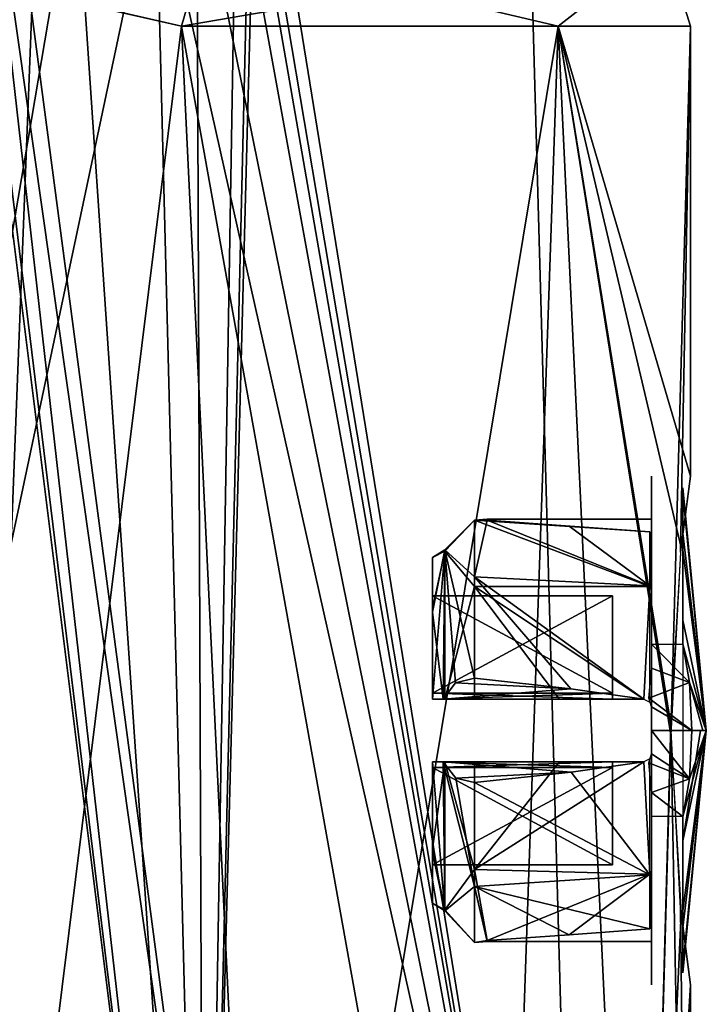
# Model space of a CAD drawing. Header units: millimetres. Extents: x -25 to 228, y -5 to 294.
# Tile 11 of 18: x 12 to 21, y 275 to 287. Entities that reach past the tile are written whole.
import ezdxf

# ---------------------------------------------------------------- set-up
doc = ezdxf.new("R2010")
doc.units = ezdxf.units.MM
doc.header["$LTSCALE"] = 2
for name, color, linetype, lineweight in [('114', 7, 'Continuous', 25), ('115', 7, 'Continuous', 25), ('116', 7, 'Continuous', 25), ('160', 7, 'Continuous', 25), ('161', 7, 'Continuous', 25), ('162', 7, 'Continuous', 25), ('194', 7, 'Continuous', 25), ('205', 7, 'Continuous', 25), ('206', 7, 'Continuous', 25), ('207', 7, 'Continuous', 25), ('208', 7, 'Continuous', 25), ('209', 7, 'Continuous', 25), ('210', 7, 'Continuous', 25), ('211', 7, 'Continuous', 25), ('212', 7, 'Continuous', 25), ('213', 7, 'Continuous', 25), ('214', 7, 'Continuous', 25), ('215', 7, 'Continuous', 25), ('216', 7, 'Continuous', 25), ('217', 7, 'Continuous', 25), ('218', 7, 'Continuous', 25), ('219', 7, 'Continuous', 25), ('220', 7, 'Continuous', 25), ('221', 7, 'Continuous', 25), ('222', 7, 'Continuous', 25), ('223', 7, 'Continuous', 25), ('224', 7, 'Continuous', 25), ('225', 7, 'Continuous', 25), ('79', 7, 'Continuous', 25), ('80', 7, 'Continuous', 25)]:
    doc.layers.add(name, color=color, linetype=linetype, lineweight=lineweight)

msp = doc.modelspace()

# ---------------------------------------------------------------- linework, layer by layer
at = {"layer": '114', "color": 7, "linetype": 'Continuous', "transparency": 33554687}
msp.add_3dface([(14.495, 287.15, -15.195), (12.591, 287.585, -16.807), (14.798, 288.211, -15.513), (14.495, 287.15, -15.195)], dxfattribs=at)
at = {"layer": '115', "color": 7, "linetype": 'Continuous', "transparency": 33554687}
for points in [[(19.305, 287.15, -8.265), (14.495, 287.15, -15.195), (20.665, 288.211, -5.711), (19.305, 287.15, -8.265)], [(14.495, 287.15, -15.195), (14.798, 288.211, -15.513), (20.665, 288.211, -5.711), (14.495, 287.15, -15.195)], [(14.495, 287.15, 15.195), (19.305, 287.15, 8.265), (14.798, 288.211, 15.513), (14.495, 287.15, 15.195)], [(14.798, 288.211, 15.513), (19.305, 287.15, 8.265), (20.665, 288.211, 5.711), (14.798, 288.211, 15.513)], [(21, 287.15), (19.305, 287.15, -8.265), (20.665, 288.211, -5.711), (21, 287.15)], [(19.305, 287.15, 8.265), (21, 287.15), (20.665, 288.211, 5.711), (19.305, 287.15, 8.265)], [(20.665, 288.211, 5.711), (21, 287.15), (20.665, 288.211, -5.711), (20.665, 288.211, 5.711)]]:
    msp.add_3dface(points, dxfattribs=at)
at = {"layer": '116', "color": 7, "linetype": 'Continuous', "transparency": 33554687}
msp.add_3dface([(12.541, 287.604, 16.844), (14.495, 287.15, 15.195), (14.798, 288.211, 15.513), (12.541, 287.604, 16.844)], dxfattribs=at)
at = {"layer": '160', "color": 7, "linetype": 'Continuous', "transparency": 33554687}
for points in [[(18.881, 290.957, 4.15), (19.608, 264.94, 5.02), (15.4, 290.957, 11.685), (18.881, 290.957, 4.15)], [(15.4, 290.957, 11.685), (19.608, 264.94, 5.02), (15.433, 289.657, 11.717), (15.4, 290.957, 11.685)], [(15.433, 289.657, -11.717), (19.608, 264.94, -5.02), (15.4, 290.957, -11.685), (15.433, 289.657, -11.717)], [(15.4, 290.957, -11.685), (19.608, 264.94, -5.02), (18.881, 290.957, -4.15), (15.4, 290.957, -11.685)], [(19.608, 264.94, -5.02), (19.608, 264.94, 5.02), (18.881, 290.957, -4.15), (19.608, 264.94, -5.02)], [(18.881, 290.957, -4.15), (19.608, 264.94, 5.02), (18.881, 290.957, 4.15), (18.881, 290.957, -4.15)], [(19.608, 264.94, 5.02), (14.783, 264.94, 13.824), (15.433, 289.657, 11.717), (19.608, 264.94, 5.02)], [(15.433, 289.657, 11.717), (14.783, 264.94, 13.824), (15.367, 289.375, 11.819), (15.433, 289.657, 11.717)], [(15.367, 289.375, -11.819), (19.608, 264.94, -5.02), (15.433, 289.657, -11.717), (15.367, 289.375, -11.819)], [(15.367, 289.375, 11.819), (14.783, 264.94, 13.824), (15.193, 289.257, 12.049), (15.367, 289.375, 11.819)], [(15.193, 289.257, -12.049), (19.608, 264.94, -5.02), (15.367, 289.375, -11.819), (15.193, 289.257, -12.049)], [(14.69, 289.257, 12.657), (14.783, 264.94, 13.824), (14.163, 289.257, 13.244), (14.69, 289.257, 12.657)], [(14.783, 264.94, -13.824), (19.608, 264.94, -5.02), (14.163, 289.257, -13.244), (14.783, 264.94, -13.824)], [(14.163, 289.257, -13.244), (19.608, 264.94, -5.02), (14.69, 289.257, -12.657), (14.163, 289.257, -13.244)], [(15.193, 289.257, 12.049), (14.783, 264.94, 13.824), (14.69, 289.257, 12.657), (15.193, 289.257, 12.049)], [(14.69, 289.257, -12.657), (19.608, 264.94, -5.02), (15.193, 289.257, -12.049), (14.69, 289.257, -12.657)]]:
    msp.add_3dface(points, dxfattribs=at)
at = {"layer": '161', "color": 7, "linetype": 'Continuous', "transparency": 33554687}
for points in [[(14.163, 289.257, 13.244), (14.783, 264.94, 13.824), (9.013, 264.94, 17.973), (14.163, 289.257, 13.244)], [(14.163, 289.257, 13.244), (9.013, 264.94, 17.973), (13.136, 289.257, 14.255), (14.163, 289.257, 13.244)], [(13.136, 289.257, 14.255), (9.013, 264.94, 17.973), (12.029, 289.257, 15.178), (13.136, 289.257, 14.255)]]:
    msp.add_3dface(points, dxfattribs=at)
at = {"layer": '162', "color": 7, "linetype": 'Continuous', "transparency": 33554687}
for points in [[(9.013, 264.94, -17.973), (14.783, 264.94, -13.824), (11.692, 289.657, -15.413), (9.013, 264.94, -17.973)], [(11.692, 289.657, -15.413), (14.783, 264.94, -13.824), (11.795, 289.375, -15.349), (11.692, 289.657, -15.413)], [(11.795, 289.375, -15.349), (14.783, 264.94, -13.824), (12.029, 289.257, -15.178), (11.795, 289.375, -15.349)], [(12.029, 289.257, -15.178), (14.783, 264.94, -13.824), (13.136, 289.257, -14.255), (12.029, 289.257, -15.178)], [(14.783, 264.94, -13.824), (14.163, 289.257, -13.244), (13.136, 289.257, -14.255), (14.783, 264.94, -13.824)]]:
    msp.add_3dface(points, dxfattribs=at)
at = {"layer": '194', "color": 7, "linetype": 'Continuous', "transparency": 33554687}
for points in [[(20.5, 280.448, 2.298), (20.5, 274.9), (20.5, 281.4), (20.5, 280.448, 2.298)], [(20.5, 281.4), (20.5, 274.9), (20.5, 275.852, -2.298), (20.5, 281.4)], [(20.5, 280.448, -2.298), (20.5, 281.4), (20.5, 275.852, -2.298), (20.5, 280.448, -2.298)], [(20.5, 275.852, 2.298), (20.5, 274.9), (20.5, 280.448, 2.298), (20.5, 275.852, 2.298)], [(20.5, 278.15, 3.25), (20.5, 275.852, 2.298), (20.5, 280.448, 2.298), (20.5, 278.15, 3.25)], [(20.5, 278.15, -3.25), (20.5, 280.448, -2.298), (20.5, 275.852, -2.298), (20.5, 278.15, -3.25)]]:
    msp.add_3dface(points, dxfattribs=at)
at = {"layer": '205', "color": 7, "linetype": 'Continuous', "transparency": 33554687}
for points in [[(20.9, 275.845, -2.147), (20.9, 277.05, -2.952), (21.2, 278.15), (20.9, 275.845, -2.147)], [(21.2, 278.15), (20.9, 277.05, -2.952), (20.984, 277.532, -2.605), (21.2, 278.15)], [(20.9, 275.128, -0.888), (20.9, 275.845, -2.147), (21.2, 278.15), (20.9, 275.128, -0.888)], [(20.9, 275.05, 0.559), (20.9, 275.128, -0.888), (21.2, 278.15), (20.9, 275.05, 0.559)], [(20.9, 275.628, 1.887), (20.9, 275.05, 0.559), (21.2, 278.15), (20.9, 275.628, 1.887)], [(20.9, 276.74, 2.817), (20.9, 275.628, 1.887), (21.2, 278.15), (20.9, 276.74, 2.817)], [(20.9, 278.15, 3.15), (20.9, 276.74, 2.817), (21.125, 278.15, 1.582), (20.9, 278.15, 3.15)], [(21.125, 278.15, 1.582), (20.9, 276.74, 2.817), (21.2, 278.15), (21.125, 278.15, 1.582)], [(21.016, 278.15, -2.471), (21.2, 278.15), (20.984, 277.532, -2.605), (21.016, 278.15, -2.471)], [(21.154, 278.15, -1.239), (21.2, 278.15), (21.016, 278.15, -2.471), (21.154, 278.15, -1.239)]]:
    msp.add_3dface(points, dxfattribs=at)
at = {"layer": '206', "color": 7, "linetype": 'Continuous', "transparency": 33554687}
for points in [[(20.9, 280.672, 1.887), (21.2, 278.15), (20.9, 281.25, 0.559), (20.9, 280.672, 1.887)], [(20.9, 281.25, 0.559), (21.2, 278.15), (20.9, 281.172, -0.888), (20.9, 281.25, 0.559)], [(20.9, 281.172, -0.888), (21.2, 278.15), (20.9, 280.455, -2.147), (20.9, 281.172, -0.888)], [(20.9, 279.56, 2.817), (21.2, 278.15), (20.9, 280.672, 1.887), (20.9, 279.56, 2.817)], [(20.9, 280.455, -2.147), (21.2, 278.15), (20.9, 279.25, -2.952), (20.9, 280.455, -2.147)], [(20.9, 278.15, 3.15), (21.2, 278.15), (20.9, 279.56, 2.817), (20.9, 278.15, 3.15)], [(20.9, 279.25, -2.952), (21.2, 278.15), (20.985, 278.761, -2.602), (20.9, 279.25, -2.952)], [(21.2, 278.15), (21.154, 278.15, -1.239), (20.985, 278.761, -2.602), (21.2, 278.15)], [(21.154, 278.15, -1.239), (21.016, 278.15, -2.471), (20.985, 278.761, -2.602), (21.154, 278.15, -1.239)], [(20.9, 278.15, 3.15), (21.125, 278.15, 1.582), (21.2, 278.15), (20.9, 278.15, 3.15)]]:
    msp.add_3dface(points, dxfattribs=at)
at = {"layer": '207', "color": 7, "linetype": 'Continuous', "transparency": 33554687}
for points in [[(20.9, 279.25, -2.952), (20.985, 278.761, -2.602), (20.5, 279.25, -2.952), (20.9, 279.25, -2.952)], [(20.5, 279.25, -2.952), (20.985, 278.761, -2.602), (20.5, 278.944, -2.699), (20.5, 279.25, -2.952)], [(20.5, 278.944, -2.699), (20.985, 278.761, -2.602), (20.467, 278.563, -2.529), (20.5, 278.944, -2.699)], [(20.985, 278.761, -2.602), (21.016, 278.15, -2.471), (20.467, 278.563, -2.529), (20.985, 278.761, -2.602)], [(20.467, 278.563, -2.529), (21.016, 278.15, -2.471), (20.5, 278.45, -2.502), (20.467, 278.563, -2.529)], [(20.5, 278.45, -2.502), (21.016, 278.15, -2.471), (20.5, 278.15, -2.471), (20.5, 278.45, -2.502)], [(21.016, 278.15, -2.471), (20.984, 277.532, -2.605), (20.5, 278.15, -2.471), (21.016, 278.15, -2.471)], [(20.5, 278.15, -2.471), (20.984, 277.532, -2.605), (20.5, 277.85, -2.502), (20.5, 278.15, -2.471)], [(20.5, 277.85, -2.502), (20.984, 277.532, -2.605), (20.467, 277.737, -2.529), (20.5, 277.85, -2.502)], [(20.467, 277.737, -2.529), (20.984, 277.532, -2.605), (20.5, 277.356, -2.699), (20.467, 277.737, -2.529)], [(20.984, 277.532, -2.605), (20.9, 277.05, -2.952), (20.5, 277.356, -2.699), (20.984, 277.532, -2.605)], [(20.5, 277.356, -2.699), (20.9, 277.05, -2.952), (20.5, 277.05, -2.952), (20.5, 277.356, -2.699)]]:
    msp.add_3dface(points, dxfattribs=at)
at = {"layer": '208', "color": 7, "linetype": 'Continuous', "transparency": 33554687}
for points in [[(17.7, 276.431, 0.808), (17.7, 277.675, 1.84), (20, 276.43, 0.808), (17.7, 276.431, 0.808)], [(20, 276.43, 0.808), (17.7, 277.675, 1.84), (20, 277.675, 1.84), (20, 276.43, 0.808)], [(17.7, 277.675, -1.84), (17.7, 276.431, -0.808), (20, 277.675, -1.84), (17.7, 277.675, -1.84)], [(20, 277.675, -1.84), (17.7, 276.431, -0.808), (20, 276.43, -0.808), (20, 277.675, -1.84)], [(17.7, 276.431, -0.808), (17.7, 276.431, 0.808), (20, 276.43, -0.808), (17.7, 276.431, -0.808)], [(20, 276.43, -0.808), (17.7, 276.431, 0.808), (20, 276.43, 0.808), (20, 276.43, -0.808)]]:
    msp.add_3dface(points, dxfattribs=at)
at = {"layer": '209', "color": 7, "linetype": 'Continuous', "transparency": 33554687}
for points in [[(17.7, 277.75, 2.177), (17.7, 277.675, 1.84), (17.7, 276.64, 1.618), (17.7, 277.75, 2.177)], [(17.7, 277.75, 2.177), (17.7, 277.75, 1.936), (17.7, 277.675, 1.84), (17.7, 277.75, 2.177)], [(17.7, 277.75, -2.177), (17.7, 276.591, -1.57), (17.7, 277.75, -1.936), (17.7, 277.75, -2.177)], [(17.7, 277.75, -1.936), (17.7, 276.591, -1.57), (17.7, 277.675, -1.84), (17.7, 277.75, -1.936)], [(17.7, 277.675, 1.84), (17.7, 276.431, 0.808), (17.7, 276.64, 1.618), (17.7, 277.675, 1.84)], [(17.7, 276.431, -0.808), (17.7, 277.675, -1.84), (17.7, 276.591, -1.57), (17.7, 276.431, -0.808)], [(17.7, 276.64, 1.618), (17.7, 276.431, 0.808), (17.7, 275.941, -0.134), (17.7, 276.64, 1.618)], [(17.7, 275.941, -0.134), (17.7, 276.431, -0.808), (17.7, 276.591, -1.57), (17.7, 275.941, -0.134)], [(17.7, 276.431, 0.808), (17.7, 276.431, -0.808), (17.7, 275.941, -0.134), (17.7, 276.431, 0.808)]]:
    msp.add_3dface(points, dxfattribs=at)
at = {"layer": '210', "color": 7, "linetype": 'Continuous', "transparency": 33554687}
for points in [[(17.7, 277.75, 1.936), (17.7, 277.75, 2.177), (20, 277.75, 1.936), (17.7, 277.75, 1.936)], [(20, 277.75, 1.936), (17.7, 277.75, 2.177), (20.4, 277.75, 2.526), (20, 277.75, 1.936)], [(20.4, 277.75, 2.526), (17.7, 277.75, 2.177), (17.859, 277.75, 2.548), (20.4, 277.75, 2.526)], [(17.7, 277.75, -2.177), (17.7, 277.75, -1.936), (20.4, 277.75, -2.526), (17.7, 277.75, -2.177)], [(17.736, 277.75, -2.366), (17.7, 277.75, -2.177), (20.4, 277.75, -2.526), (17.736, 277.75, -2.366)], [(17.7, 277.75, -1.936), (20, 277.75, -1.936), (20.4, 277.75, -2.526), (17.7, 277.75, -1.936)], [(17.837, 277.75, -2.526), (17.736, 277.75, -2.366), (20.4, 277.75, -2.526), (17.837, 277.75, -2.526)], [(19.326, 277.75, 2.603), (20.4, 277.75, 2.526), (17.859, 277.75, 2.548), (19.326, 277.75, 2.603)], [(18.236, 277.75, 2.682), (19.326, 277.75, 2.603), (17.859, 277.75, 2.548), (18.236, 277.75, 2.682)], [(20.4, 277.75, -2.526), (20, 277.75, -1.936), (20.214, 277.75, -1.896), (20.4, 277.75, -2.526)], [(20.213, 277.75, 1.896), (20, 277.75, 1.936), (20.4, 277.75, 2.526), (20.213, 277.75, 1.896)], [(20.4, 277.75, 1.778), (20.213, 277.75, 1.896), (20.4, 277.75, 2.526), (20.4, 277.75, 1.778)], [(20.4, 277.75, -1.778), (20.4, 277.75, -2.526), (20.214, 277.75, -1.896), (20.4, 277.75, -1.778)]]:
    msp.add_3dface(points, dxfattribs=at)
at = {"layer": '211', "color": 7, "linetype": 'Continuous', "transparency": 33554687}
for points in [[(17.837, 277.75, -2.526), (20.4, 277.75, -2.526), (19.472, 277.618, -2.569), (17.837, 277.75, -2.526)], [(17.837, 277.75, -2.526), (19.472, 277.618, -2.569), (18.001, 277.54, -2.601), (17.837, 277.75, -2.526)], [(19.472, 277.618, -2.569), (18.236, 277.482, -2.628), (18.001, 277.54, -2.601), (19.472, 277.618, -2.569)]]:
    msp.add_3dface(points, dxfattribs=at)
at = {"layer": '212', "color": 7, "linetype": 'Continuous', "transparency": 33554687}
for points in [[(20.4, 277.75, 2.526), (19.326, 277.75, 2.603), (18.236, 276.374, 2.049), (20.4, 277.75, 2.526)], [(19.326, 277.75, 2.603), (18.236, 277.75, 2.682), (18.236, 276.374, 2.049), (19.326, 277.75, 2.603)], [(20.479, 276.313, 1.77), (20.4, 277.75, 2.526), (18.236, 276.374, 2.049), (20.479, 276.313, 1.77)], [(19.472, 277.618, -2.569), (20.4, 277.75, -2.526), (20.479, 276.304, -1.761), (19.472, 277.618, -2.569)], [(20.479, 277.788, 2.526), (20.4, 277.75, 2.526), (20.479, 276.313, 1.77), (20.479, 277.788, 2.526)], [(18.236, 277.482, -2.628), (19.472, 277.618, -2.569), (20.479, 276.304, -1.761), (18.236, 277.482, -2.628)], [(18.236, 277.482, -2.628), (20.479, 276.304, -1.761), (18.236, 276.153, -1.835), (18.236, 277.482, -2.628)], [(18.4, 275.463, 0.268), (20.479, 276.313, 1.77), (18.236, 276.374, 2.049), (18.4, 275.463, 0.268)], [(18.236, 275.439, 0.037), (18.4, 275.463, 0.268), (18.236, 276.374, 2.049), (18.236, 275.439, 0.037)], [(20.479, 276.304, -1.761), (20.479, 275.613, -0.268), (18.236, 276.153, -1.835), (20.479, 276.304, -1.761)], [(18.4, 275.463, 0.268), (19.447, 275.538, 0.268), (20.479, 276.313, 1.77), (18.4, 275.463, 0.268)], [(20.479, 275.613, 0.268), (20.479, 276.313, 1.77), (19.447, 275.538, 0.268), (20.479, 275.613, 0.268)], [(18.4, 275.453, -0.134), (18.4, 275.45), (18.236, 276.153, -1.835), (18.4, 275.453, -0.134)], [(18.236, 276.153, -1.835), (18.4, 275.45), (18.236, 275.439, 0.037), (18.236, 276.153, -1.835)], [(18.4, 275.463, -0.268), (18.4, 275.453, -0.134), (18.236, 276.153, -1.835), (18.4, 275.463, -0.268)], [(19.447, 275.539, -0.268), (18.4, 275.463, -0.268), (18.236, 276.153, -1.835), (19.447, 275.539, -0.268)], [(20.479, 275.613, -0.268), (19.447, 275.539, -0.268), (18.236, 276.153, -1.835), (20.479, 275.613, -0.268)], [(18.4, 275.453, 0.134), (18.4, 275.463, 0.268), (18.236, 275.439, 0.037), (18.4, 275.453, 0.134)], [(18.4, 275.45), (18.4, 275.453, 0.134), (18.236, 275.439, 0.037), (18.4, 275.45)]]:
    msp.add_3dface(points, dxfattribs=at)
at = {"layer": '213', "color": 7, "linetype": 'Continuous', "transparency": 33554687}
for points in [[(17.7, 277.75, 2.177), (17.7, 276.64, 1.618), (17.859, 277.75, 2.548), (17.7, 277.75, 2.177)], [(17.859, 277.75, 2.548), (17.7, 276.64, 1.618), (17.859, 275.858, 1.181), (17.859, 277.75, 2.548)], [(17.7, 276.591, -1.57), (17.7, 277.75, -2.177), (17.859, 275.843, -1.153), (17.7, 276.591, -1.57)], [(17.7, 277.75, -2.177), (17.736, 277.75, -2.366), (17.837, 277.75, -2.526), (17.7, 277.75, -2.177)], [(17.7, 277.75, -2.177), (17.837, 277.75, -2.526), (17.859, 275.843, -1.153), (17.7, 277.75, -2.177)], [(17.837, 277.75, -2.526), (18.001, 277.54, -2.601), (18.236, 276.153, -1.835), (17.837, 277.75, -2.526)], [(17.837, 277.75, -2.526), (18.236, 276.153, -1.835), (17.859, 275.843, -1.153), (17.837, 277.75, -2.526)], [(18.236, 277.75, 2.682), (17.859, 277.75, 2.548), (18.236, 276.374, 2.049), (18.236, 277.75, 2.682)], [(18.236, 276.374, 2.049), (17.859, 277.75, 2.548), (17.859, 275.858, 1.181), (18.236, 276.374, 2.049)], [(18.001, 277.54, -2.601), (18.236, 277.482, -2.628), (18.236, 276.153, -1.835), (18.001, 277.54, -2.601)], [(17.7, 276.64, 1.618), (17.7, 275.941, -0.134), (17.859, 275.858, 1.181), (17.7, 276.64, 1.618)], [(17.7, 275.941, -0.134), (17.7, 276.591, -1.57), (17.859, 275.843, -1.153), (17.7, 275.941, -0.134)], [(18.236, 275.439, 0.037), (18.236, 276.374, 2.049), (17.859, 275.858, 1.181), (18.236, 275.439, 0.037)], [(18.236, 276.153, -1.835), (18.236, 275.439, 0.037), (17.859, 275.843, -1.153), (18.236, 276.153, -1.835)], [(17.7, 275.941, -0.134), (17.859, 275.843, -1.153), (17.859, 275.858, 1.181), (17.7, 275.941, -0.134)], [(17.859, 275.843, -1.153), (18.236, 275.439, 0.037), (17.859, 275.858, 1.181), (17.859, 275.843, -1.153)]]:
    msp.add_3dface(points, dxfattribs=at)
at = {"layer": '214', "color": 7, "linetype": 'Continuous', "transparency": 33554687}
for points in [[(17.7, 277.75, -1.936), (17.7, 277.675, -1.84), (20, 277.75, -1.936), (17.7, 277.75, -1.936)], [(20, 277.75, -1.936), (17.7, 277.675, -1.84), (20, 277.675, -1.84), (20, 277.75, -1.936)]]:
    msp.add_3dface(points, dxfattribs=at)
at = {"layer": '215', "color": 7, "linetype": 'Continuous', "transparency": 33554687}
for points in [[(17.7, 277.675, 1.84), (17.7, 277.75, 1.936), (20, 277.675, 1.84), (17.7, 277.675, 1.84)], [(17.7, 277.75, 1.936), (20, 277.75, 1.936), (20, 277.675, 1.84), (17.7, 277.75, 1.936)]]:
    msp.add_3dface(points, dxfattribs=at)
at = {"layer": '216', "color": 7, "linetype": 'Continuous', "transparency": 33554687}
for points in [[(17.7, 279.869, -0.808), (17.7, 279.869, 0.808), (17.7, 280.36, 0.122), (17.7, 279.869, -0.808)], [(17.7, 280.36, 0.122), (17.7, 279.869, 0.808), (17.7, 279.705, 1.574), (17.7, 280.36, 0.122)], [(17.7, 279.662, -1.616), (17.7, 279.869, -0.808), (17.7, 280.36, 0.122), (17.7, 279.662, -1.616)], [(17.7, 279.869, 0.808), (17.7, 278.625, 1.84), (17.7, 279.705, 1.574), (17.7, 279.869, 0.808)], [(17.7, 278.625, -1.84), (17.7, 279.869, -0.808), (17.7, 279.662, -1.616), (17.7, 278.625, -1.84)], [(17.7, 278.55, 2.177), (17.7, 279.705, 1.574), (17.7, 278.55, 1.936), (17.7, 278.55, 2.177)], [(17.7, 278.55, 1.936), (17.7, 279.705, 1.574), (17.7, 278.625, 1.84), (17.7, 278.55, 1.936)], [(17.7, 278.55, -2.177), (17.7, 278.625, -1.84), (17.7, 279.662, -1.616), (17.7, 278.55, -2.177)], [(17.7, 278.55, -1.936), (17.7, 278.625, -1.84), (17.7, 278.55, -2.177), (17.7, 278.55, -1.936)]]:
    msp.add_3dface(points, dxfattribs=at)
at = {"layer": '217', "color": 7, "linetype": 'Continuous', "transparency": 33554687}
for points in [[(17.7, 279.869, 0.808), (17.7, 279.869, -0.808), (20, 279.87, 0.808), (17.7, 279.869, 0.808)], [(20, 278.625, 1.84), (17.7, 279.869, 0.808), (20, 279.87, 0.808), (20, 278.625, 1.84)], [(17.7, 279.869, -0.808), (17.7, 278.625, -1.84), (20, 279.87, -0.808), (17.7, 279.869, -0.808)], [(20, 279.87, 0.808), (17.7, 279.869, -0.808), (20, 279.87, -0.808), (20, 279.87, 0.808)], [(20, 279.87, -0.808), (17.7, 278.625, -1.84), (20, 278.625, -1.84), (20, 279.87, -0.808)], [(17.7, 278.625, 1.84), (17.7, 279.869, 0.808), (20, 278.625, 1.84), (17.7, 278.625, 1.84)]]:
    msp.add_3dface(points, dxfattribs=at)
at = {"layer": '218', "color": 7, "linetype": 'Continuous', "transparency": 33554687}
for points in [[(17.7, 278.55, -1.936), (17.7, 278.55, -2.177), (20, 278.55, -1.936), (17.7, 278.55, -1.936)], [(20, 278.55, -1.936), (17.7, 278.55, -2.177), (17.736, 278.55, -2.366), (20, 278.55, -1.936)], [(17.7, 278.55, 2.177), (17.7, 278.55, 1.936), (20.4, 278.55, 2.526), (17.7, 278.55, 2.177)], [(17.859, 278.55, 2.548), (17.7, 278.55, 2.177), (20.4, 278.55, 2.526), (17.859, 278.55, 2.548)], [(17.7, 278.55, 1.936), (20, 278.55, 1.936), (20.4, 278.55, 2.526), (17.7, 278.55, 1.936)], [(17.736, 278.55, -2.366), (17.837, 278.55, -2.526), (20, 278.55, -1.936), (17.736, 278.55, -2.366)], [(20.4, 278.55, -2.526), (20.213, 278.55, -1.896), (17.837, 278.55, -2.526), (20.4, 278.55, -2.526)], [(20.213, 278.55, -1.896), (20, 278.55, -1.936), (17.837, 278.55, -2.526), (20.213, 278.55, -1.896)], [(18.236, 278.55, 2.682), (17.859, 278.55, 2.548), (19.326, 278.55, 2.603), (18.236, 278.55, 2.682)], [(19.326, 278.55, 2.603), (17.859, 278.55, 2.548), (20.4, 278.55, 2.526), (19.326, 278.55, 2.603)], [(20.4, 278.55, 2.526), (20, 278.55, 1.936), (20.214, 278.55, 1.896), (20.4, 278.55, 2.526)], [(20.4, 278.55, -1.778), (20.213, 278.55, -1.896), (20.4, 278.55, -2.526), (20.4, 278.55, -1.778)], [(20.4, 278.55, 1.778), (20.4, 278.55, 2.526), (20.214, 278.55, 1.896), (20.4, 278.55, 1.778)]]:
    msp.add_3dface(points, dxfattribs=at)
at = {"layer": '219', "color": 7, "linetype": 'Continuous', "transparency": 33554687}
for points in [[(17.995, 278.756, -2.599), (19.468, 278.682, -2.569), (17.837, 278.55, -2.526), (17.995, 278.756, -2.599)], [(18.236, 278.818, -2.628), (19.468, 278.682, -2.569), (17.995, 278.756, -2.599), (18.236, 278.818, -2.628)], [(19.468, 278.682, -2.569), (20.4, 278.55, -2.526), (17.837, 278.55, -2.526), (19.468, 278.682, -2.569)]]:
    msp.add_3dface(points, dxfattribs=at)
at = {"layer": '220', "color": 7, "linetype": 'Continuous', "transparency": 33554687}
for points in [[(18.4, 280.847, -0.134), (18.236, 280.838, 0.357), (18.4, 280.85), (18.4, 280.847, -0.134)], [(18.4, 280.85), (18.236, 280.838, 0.357), (18.4, 280.847, 0.134), (18.4, 280.85)], [(18.4, 280.837, -0.268), (18.236, 280.838, 0.357), (18.4, 280.847, -0.134), (18.4, 280.837, -0.268)], [(18.4, 280.847, 0.134), (18.236, 280.838, 0.357), (18.4, 280.837, 0.268), (18.4, 280.847, 0.134)], [(18.236, 280.838, 0.357), (18.236, 279.99, 1.992), (20.479, 279.987, 1.77), (18.236, 280.838, 0.357)], [(18.236, 280.112, -1.872), (18.236, 280.838, 0.357), (18.4, 280.837, -0.268), (18.236, 280.112, -1.872)], [(18.4, 280.837, 0.268), (18.236, 280.838, 0.357), (19.399, 280.765, 0.268), (18.4, 280.837, 0.268)], [(19.399, 280.765, 0.268), (18.236, 280.838, 0.357), (20.479, 280.687, 0.268), (19.399, 280.765, 0.268)], [(20.479, 280.687, 0.268), (18.236, 280.838, 0.357), (20.479, 279.987, 1.77), (20.479, 280.687, 0.268)], [(20.479, 279.996, -1.761), (18.236, 280.112, -1.872), (18.4, 280.837, -0.268), (20.479, 279.996, -1.761)], [(18.4, 280.837, -0.268), (19.447, 280.762, -0.268), (20.479, 279.996, -1.761), (18.4, 280.837, -0.268)], [(20.479, 280.687, -0.268), (20.479, 279.996, -1.761), (19.447, 280.762, -0.268), (20.479, 280.687, -0.268)], [(20.4, 278.55, -2.526), (19.468, 278.682, -2.569), (18.236, 280.112, -1.872), (20.4, 278.55, -2.526)], [(20.4, 278.55, -2.526), (18.236, 280.112, -1.872), (20.479, 279.996, -1.761), (20.4, 278.55, -2.526)], [(19.468, 278.682, -2.569), (18.236, 278.818, -2.628), (18.236, 280.112, -1.872), (19.468, 278.682, -2.569)], [(20.4, 278.55, 2.526), (18.236, 279.99, 1.992), (19.326, 278.55, 2.603), (20.4, 278.55, 2.526)], [(18.236, 278.55, 2.682), (19.326, 278.55, 2.603), (18.236, 279.99, 1.992), (18.236, 278.55, 2.682)], [(18.236, 279.99, 1.992), (20.4, 278.55, 2.526), (20.479, 279.987, 1.77), (18.236, 279.99, 1.992)], [(20.4, 278.55, 2.526), (20.479, 278.512, 2.526), (20.479, 279.987, 1.77), (20.4, 278.55, 2.526)]]:
    msp.add_3dface(points, dxfattribs=at)
at = {"layer": '221', "color": 7, "linetype": 'Continuous', "transparency": 33554687}
for points in [[(18.236, 279.99, 1.992), (18.236, 280.838, 0.357), (17.859, 280.442, 1.182), (18.236, 279.99, 1.992)], [(18.236, 280.838, 0.357), (18.236, 280.112, -1.872), (17.859, 280.457, -1.152), (18.236, 280.838, 0.357)], [(17.859, 280.442, 1.182), (18.236, 280.838, 0.357), (17.859, 280.457, -1.152), (17.859, 280.442, 1.182)], [(17.7, 279.662, -1.616), (17.7, 280.36, 0.122), (17.859, 280.457, -1.152), (17.7, 279.662, -1.616)], [(17.837, 278.55, -2.526), (17.7, 279.662, -1.616), (17.859, 280.457, -1.152), (17.837, 278.55, -2.526)], [(17.7, 280.36, 0.122), (17.859, 280.442, 1.182), (17.859, 280.457, -1.152), (17.7, 280.36, 0.122)], [(17.7, 280.36, 0.122), (17.7, 279.705, 1.574), (17.859, 280.442, 1.182), (17.7, 280.36, 0.122)], [(17.7, 279.705, 1.574), (17.7, 278.55, 2.177), (17.859, 280.442, 1.182), (17.7, 279.705, 1.574)], [(17.7, 278.55, 2.177), (17.859, 278.55, 2.548), (17.859, 280.442, 1.182), (17.7, 278.55, 2.177)], [(17.995, 278.756, -2.599), (17.837, 278.55, -2.526), (17.859, 280.457, -1.152), (17.995, 278.756, -2.599)], [(18.236, 278.818, -2.628), (17.995, 278.756, -2.599), (17.859, 280.457, -1.152), (18.236, 278.818, -2.628)], [(18.236, 280.112, -1.872), (18.236, 278.818, -2.628), (17.859, 280.457, -1.152), (18.236, 280.112, -1.872)], [(17.859, 278.55, 2.548), (18.236, 279.99, 1.992), (17.859, 280.442, 1.182), (17.859, 278.55, 2.548)], [(17.859, 278.55, 2.548), (18.236, 278.55, 2.682), (18.236, 279.99, 1.992), (17.859, 278.55, 2.548)], [(17.7, 278.55, -2.177), (17.7, 279.662, -1.616), (17.837, 278.55, -2.526), (17.7, 278.55, -2.177)], [(17.736, 278.55, -2.366), (17.7, 278.55, -2.177), (17.837, 278.55, -2.526), (17.736, 278.55, -2.366)]]:
    msp.add_3dface(points, dxfattribs=at)
at = {"layer": '222', "color": 7, "linetype": 'Continuous', "transparency": 33554687}
for points in [[(17.7, 278.625, -1.84), (17.7, 278.55, -1.936), (20, 278.625, -1.84), (17.7, 278.625, -1.84)], [(17.7, 278.55, -1.936), (20, 278.55, -1.936), (20, 278.625, -1.84), (17.7, 278.55, -1.936)]]:
    msp.add_3dface(points, dxfattribs=at)
at = {"layer": '223', "color": 7, "linetype": 'Continuous', "transparency": 33554687}
for points in [[(17.7, 278.55, 1.936), (17.7, 278.625, 1.84), (20, 278.55, 1.936), (17.7, 278.55, 1.936)], [(20, 278.55, 1.936), (17.7, 278.625, 1.84), (20, 278.625, 1.84), (20, 278.55, 1.936)]]:
    msp.add_3dface(points, dxfattribs=at)
at = {"layer": '224', "color": 7, "linetype": 'Continuous', "transparency": 33554687}
for points in [[(18.492, 280.85, 0.25), (18.4, 280.85, -0.251), (18.4, 280.85), (18.492, 280.85, 0.25)], [(18.492, 280.85, -0.25), (18.4, 280.85, -0.251), (18.492, 280.85, 0.25), (18.492, 280.85, -0.25)], [(18.4, 280.85, 0.251), (18.492, 280.85, 0.25), (18.4, 280.85), (18.4, 280.85, 0.251)], [(20.5, 280.85, -0.25), (18.492, 280.85, -0.25), (20.5, 280.85, 0.25), (20.5, 280.85, -0.25)], [(20.5, 280.85, 0.25), (18.492, 280.85, -0.25), (18.492, 280.85, 0.25), (20.5, 280.85, 0.25)]]:
    msp.add_3dface(points, dxfattribs=at)
at = {"layer": '225', "color": 7, "linetype": 'Continuous', "transparency": 33554687}
for points in [[(18.4, 275.45, -0.251), (18.492, 275.45, -0.25), (18.4, 275.45), (18.4, 275.45, -0.251)], [(18.492, 275.45, 0.25), (18.4, 275.45, 0.251), (18.492, 275.45, -0.25), (18.492, 275.45, 0.25)], [(18.4, 275.45, 0.251), (18.4, 275.45), (18.492, 275.45, -0.25), (18.4, 275.45, 0.251)], [(20.5, 275.45, 0.25), (18.492, 275.45, 0.25), (20.5, 275.45, -0.25), (20.5, 275.45, 0.25)], [(20.5, 275.45, -0.25), (18.492, 275.45, 0.25), (18.492, 275.45, -0.25), (20.5, 275.45, -0.25)]]:
    msp.add_3dface(points, dxfattribs=at)
at = {"layer": '79', "color": 7, "linetype": 'Continuous', "transparency": 33554687}
for points in [[(12.591, 287.585, -16.807), (11.694, 264.65, -17.443), (12.31, 287.695, -17.013), (12.591, 287.585, -16.807)], [(14.495, 287.15, -15.195), (11.694, 264.65, -17.443), (12.591, 287.585, -16.807), (14.495, 287.15, -15.195)], [(15.576, 264.65, -14.085), (11.694, 264.65, -17.443), (14.495, 287.15, -15.195), (15.576, 264.65, -14.085)], [(15.576, 264.65, -14.085), (14.495, 287.15, -15.195), (19.305, 287.15, -8.265), (15.576, 264.65, -14.085)], [(18.527, 264.65, -9.886), (15.576, 264.65, -14.085), (19.305, 287.15, -8.265), (18.527, 264.65, -9.886)], [(20.372, 264.65, -5.095), (18.527, 264.65, -9.886), (19.305, 287.15, -8.265), (20.372, 264.65, -5.095)], [(20.747, 278.089, -3.249), (20.372, 264.65, -5.095), (19.305, 287.15, -8.265), (20.747, 278.089, -3.249)], [(21, 287.15), (20.747, 278.089, -3.249), (19.305, 287.15, -8.265), (21, 287.15)], [(20.872, 280.428, -2.318), (20.747, 278.089, -3.249), (21, 287.15), (20.872, 280.428, -2.318)], [(21, 281.4), (20.872, 280.428, -2.318), (21, 287.15), (21, 281.4)], [(20.878, 275.819, -2.265), (20.372, 264.65, -5.095), (20.747, 278.089, -3.249), (20.878, 275.819, -2.265)], [(21, 274.9), (20.372, 264.65, -5.095), (20.878, 275.819, -2.265), (21, 274.9)], [(21, 264.65), (20.372, 264.65, -5.095), (21, 274.9), (21, 264.65)]]:
    msp.add_3dface(points, dxfattribs=at)
at = {"layer": '80', "color": 7, "linetype": 'Continuous', "transparency": 33554687}
for points in [[(11.694, 264.65, 17.443), (15.576, 264.65, 14.085), (12.305, 287.697, 17.017), (11.694, 264.65, 17.443)], [(12.305, 287.697, 17.017), (15.576, 264.65, 14.085), (12.541, 287.604, 16.844), (12.305, 287.697, 17.017)], [(15.576, 264.65, 14.085), (14.495, 287.15, 15.195), (12.541, 287.604, 16.844), (15.576, 264.65, 14.085)], [(15.576, 264.65, 14.085), (18.527, 264.65, 9.886), (14.495, 287.15, 15.195), (15.576, 264.65, 14.085)], [(14.495, 287.15, 15.195), (18.527, 264.65, 9.886), (19.305, 287.15, 8.265), (14.495, 287.15, 15.195)], [(18.527, 264.65, 9.886), (20.372, 264.65, 5.095), (19.305, 287.15, 8.265), (18.527, 264.65, 9.886)], [(19.305, 287.15, 8.265), (20.372, 264.65, 5.095), (20.747, 278.226, 3.249), (19.305, 287.15, 8.265)], [(21, 281.4), (21, 287.15), (19.305, 287.15, 8.265), (21, 281.4)], [(21, 281.4), (19.305, 287.15, 8.265), (20.878, 280.489, 2.257), (21, 281.4)], [(20.878, 280.489, 2.257), (19.305, 287.15, 8.265), (20.747, 278.226, 3.249), (20.878, 280.489, 2.257)], [(20.372, 264.65, 5.095), (21, 264.65), (20.747, 278.226, 3.249), (20.372, 264.65, 5.095)], [(20.747, 278.226, 3.249), (21, 264.65), (20.871, 275.878, 2.323), (20.747, 278.226, 3.249)], [(21, 264.65), (21, 274.9), (20.871, 275.878, 2.323), (21, 264.65)]]:
    msp.add_3dface(points, dxfattribs=at)

doc.saveas('drawing.dxf')
